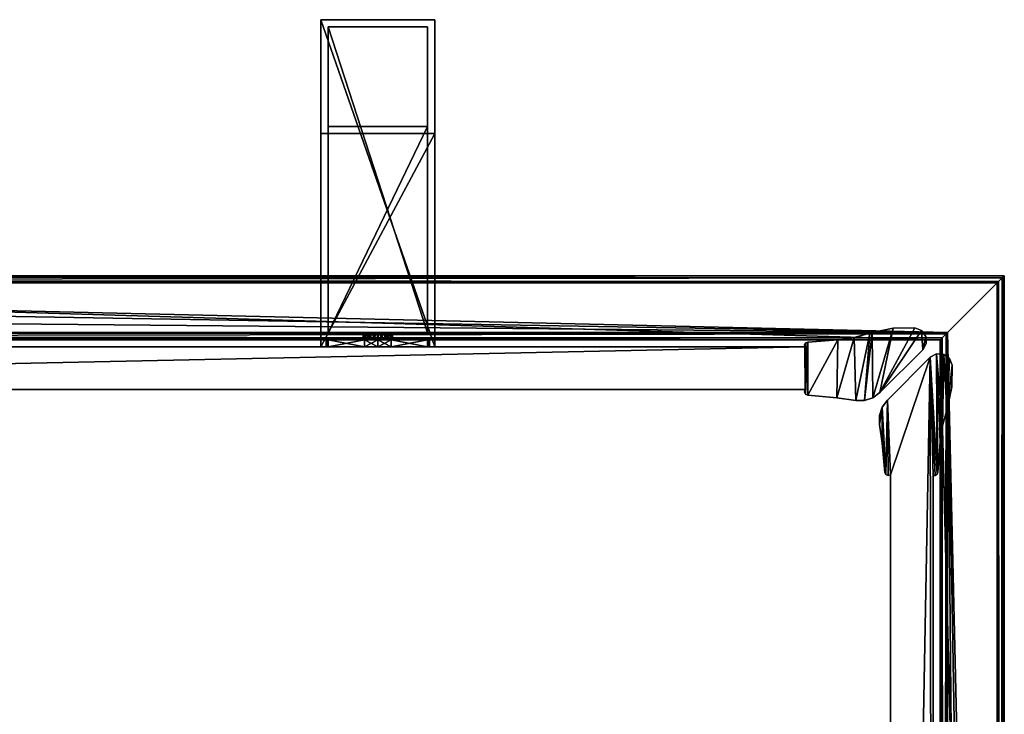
# Model space of a CAD drawing. Header units: metres. Extents: x 0 to 623, y -574 to 49.
# Tile 22 of 22: x 449 to 587, y -49 to 49. Entities that reach past the tile are written whole.
import ezdxf

# ---------------------------------------------------------------- set-up
doc = ezdxf.new("R2010")
doc.units = ezdxf.units.M

msp = doc.modelspace()

# ---------------------------------------------------------------- linework, layer by layer
at = {"layer": 'Y2A59'}
for points in [[(578.312683, 4.012834), (277.364197, 13.012834), (587.312683, 13.012834)], [(285.612854, 4.012834), (277.364197, 13.012834), (578.312683, 4.012834)], [(587.312683, 13.012834, 5.8), (277.364197, 13.012834, 5.8), (587.26355, 12.9637, 6.109252)], [(277.364197, 13.012834, 5.8), (277.447021, 12.979656, 6.055089), (587.26355, 12.9637, 6.109252)], [(277.364197, 13.012834, 5.8), (587.312683, 13.012834, 5.8), (277.364197, 13.012834)], [(587.312683, 13.012834, 5.8), (587.312683, 13.012834), (277.364197, 13.012834)], [(587.26355, 12.9637, 6.109252), (277.447021, 12.979656, 6.055089), (587.024475, 12.724623, 6.502149)], [(277.447021, 12.979656, 6.055089), (277.729858, 12.861708, 6.328299), (587.024475, 12.724623, 6.502149)], [(587.024475, 12.724623, 6.502149), (277.729858, 12.861708, 6.328299), (278.688538, 12.405732, 6.719441)], [(278.688538, 12.405732, 6.719441), (586.484253, 12.184372, 6.785111), (587.024475, 12.724623, 6.502149)], [(586.480103, -309.00177), (578.312683, 4.012834), (587.312683, 13.012834)], [(587.312683, -296.935669), (586.480103, -309.00177), (587.312683, 13.012834)], [(586.484253, 12.184372, 6.785111), (586.705566, -295.611298, 6.719441), (587.024475, 12.724623, 6.502149)], [(587.16156, -296.570007, 6.328299), (587.024475, 12.724623, 6.502149), (586.705566, -295.611298, 6.719441)], [(587.26355, 12.9637, 6.109252), (587.024475, 12.724623, 6.502149), (587.16156, -296.570007, 6.328299)], [(587.27948, -296.852844, 6.055089), (587.26355, 12.9637, 6.109252), (587.16156, -296.570007, 6.328299)], [(587.312683, 13.012834, 5.8), (587.26355, 12.9637, 6.109252), (587.27948, -296.852844, 6.055089)], [(587.312683, -296.935669, 5.8), (587.312683, 13.012834, 5.8), (587.27948, -296.852844, 6.055089)], [(587.312683, -296.935669, 5.8), (587.312683, -296.935669), (587.312683, 13.012834, 5.8)], [(587.312683, -296.935669), (587.312683, 13.012834), (587.312683, 13.012834, 5.8)], [(279.390656, 12.012419, 6.8), (586.312256, 12.012419, 6.8), (278.688538, 12.405732, 6.719441)], [(586.312256, 12.012419, 6.8), (586.484253, 12.184372, 6.785111), (278.688538, 12.405732, 6.719441)], [(279.390656, 12.012419, 6.8), (579.312683, 5.012834, 6.8), (586.312256, 12.012419, 6.8)], [(281.856506, 10.136906, 6.8), (579.312683, 5.012834, 6.8), (279.390656, 12.012419, 6.8)], [(586.312256, 12.012419, 6.8), (579.312683, 5.012834, 6.8), (586.312256, -294.90918, 6.8)], [(586.312256, 12.012419, 6.8), (586.312256, -294.90918, 6.8), (586.484253, 12.184372, 6.785111)], [(586.312256, -294.90918, 6.8), (586.705566, -295.611298, 6.719441), (586.484253, 12.184372, 6.785111)], [(283.849518, 7.764994, 6.8), (579.312683, 5.012834, 6.8), (281.856506, 10.136906, 6.8)], [(579.312683, 5.012834, 6.8), (283.849518, 7.764994, 6.8), (285.272064, 5.012834, 6.8)], [(579.312683, 5.012834, 6.8), (285.272064, 5.012834, 6.8), (579.140747, 4.840896, 6.785042)], [(285.272064, 5.012834, 6.8), (285.481934, 4.426936, 6.610183), (579.140747, 4.840896, 6.785042)], [(285.481934, 4.426936, 6.610183), (578.600647, 4.300764, 6.501865), (579.140747, 4.840896, 6.785042)], [(285.579529, 4.122546, 6.255084), (578.361694, 4.061841, 6.108867), (285.481934, 4.426936, 6.610183)], [(578.361694, 4.061841, 6.108867), (578.600647, 4.300764, 6.501865), (285.481934, 4.426936, 6.610183)], [(578.361694, 4.061841, 6.108867), (578.422424, -288.720306, 6.255084), (578.600647, 4.300764, 6.501865)], [(578.422424, -288.720306, 6.255084), (578.726807, -288.817932, 6.610183), (578.600647, 4.300764, 6.501865)], [(578.600647, 4.300764, 6.501865), (578.726807, -288.817932, 6.610183), (579.140747, 4.840896, 6.785042)], [(579.140747, 4.840896, 6.785042), (578.726807, -288.817932, 6.610183), (579.312683, -289.027802, 6.8)], [(579.312683, 5.012834, 6.8), (579.140747, 4.840896, 6.785042), (579.312683, -289.027802, 6.8)], [(582.064819, -290.450348, 6.8), (579.312683, 5.012834, 6.8), (579.312683, -289.027802, 6.8)], [(584.436768, -292.443329, 6.8), (579.312683, 5.012834, 6.8), (582.064819, -290.450348, 6.8)], [(586.312256, -294.90918, 6.8), (579.312683, 5.012834, 6.8), (584.436768, -292.443329, 6.8)], [(285.612854, 4.012834, 5.799586), (578.312683, 4.012834, 5.799586), (285.579529, 4.122546, 6.255084)], [(578.312683, 4.012834, 5.799586), (578.361694, 4.061841, 6.108867), (285.579529, 4.122546, 6.255084)], [(285.612854, 4.012834), (578.312683, 4.012834), (285.612854, 4.012834, 5.799586)], [(578.312683, 4.012834), (578.312683, 4.012834, 5.799586), (285.612854, 4.012834, 5.799586)], [(578.312683, 4.012834, 5.799586), (578.312683, -288.687012, 5.799586), (578.361694, 4.061841, 6.108867)], [(578.312683, -288.687012, 5.799586), (578.422424, -288.720306, 6.255084), (578.361694, 4.061841, 6.108867)], [(586.480103, -309.00177), (586.416992, -309.453064), (578.312683, 4.012834)], [(586.416992, -309.453064), (578.312683, -288.687012), (578.312683, 4.012834)], [(578.312683, -288.687012), (578.312683, -288.687012, 5.799586), (578.312683, 4.012834)], [(578.312683, -288.687012, 5.799586), (578.312683, 4.012834, 5.799586), (578.312683, 4.012834)]]:
    msp.add_3dface(points, dxfattribs=at)
at = {"layer": 'Y2A5901'}
for points in [[(491.254089, 49, 1197), (491.254089, 3, 1181), (491.254089, 3, 1197)], [(491.254089, 3, 1181), (491.254089, 49, 1197), (491.254089, 33, 1181)], [(491.254089, 49, 1197), (491.254089, 49, 797), (491.254089, 33, 1181)], [(491.254089, 33, 1181), (491.254089, 49, 797), (491.254089, 33, 813)], [(491.254089, 49, 797), (491.254089, 3, 797), (491.254089, 33, 813)], [(507.254089, 49, 797), (507.254089, 3, 797), (491.254089, 49, 797)], [(507.254089, 3, 797), (491.254089, 3, 797), (491.254089, 49, 797)], [(491.254089, 49, 797), (491.254089, 49, 1197), (507.254089, 49, 797)], [(491.254089, 49, 1197), (507.254089, 49, 1197), (507.254089, 49, 797)], [(507.254089, 49, 1197), (491.254089, 49, 1197), (507.254089, 3, 1197)], [(491.254089, 49, 1197), (491.254089, 3, 1197), (507.254089, 3, 1197)], [(507.254089, 3, 1197), (507.254089, 3, 1181), (507.254089, 49, 1197)], [(507.254089, 3, 1181), (507.254089, 33, 1181), (507.254089, 49, 1197)], [(507.254089, 49, 1197), (507.254089, 33, 1181), (507.254089, 49, 797)], [(507.254089, 33, 1181), (507.254089, 33, 813), (507.254089, 49, 797)], [(507.254089, 49, 797), (507.254089, 33, 813), (507.254089, 3, 797)], [(492.254089, 5, 1196), (492.254089, 5, 1182), (492.254089, 48, 1196)], [(492.254089, 5, 1182), (492.254089, 34, 1182), (492.254089, 48, 1196)], [(492.254089, 48, 1196), (492.254089, 34, 1182), (492.254089, 48, 798)], [(492.254089, 34, 1182), (492.254089, 34, 812), (492.254089, 48, 798)], [(492.254089, 48, 798), (492.254089, 34, 812), (492.254089, 5, 798)], [(506.254089, 48, 798), (492.254089, 48, 798), (506.254089, 5, 798)], [(492.254089, 48, 798), (492.254089, 5, 798), (506.254089, 5, 798)], [(492.254089, 48, 798), (506.254089, 48, 798), (492.254089, 48, 1196)], [(506.254089, 48, 798), (506.254089, 48, 1196), (492.254089, 48, 1196)], [(506.254089, 48, 1196), (506.254089, 5, 1196), (492.254089, 48, 1196)], [(506.254089, 5, 1196), (492.254089, 5, 1196), (492.254089, 48, 1196)], [(506.254089, 48, 1196), (506.254089, 5, 1182), (506.254089, 5, 1196)], [(506.254089, 5, 1182), (506.254089, 48, 1196), (506.254089, 34, 1182)], [(506.254089, 48, 1196), (506.254089, 48, 798), (506.254089, 34, 1182)], [(506.254089, 34, 1182), (506.254089, 48, 798), (506.254089, 34, 812)], [(506.254089, 48, 798), (506.254089, 5, 798), (506.254089, 34, 812)], [(492.254089, 34, 1182), (506.254089, 34, 1182), (492.254089, 34, 812)], [(506.254089, 34, 1182), (506.254089, 34, 812), (492.254089, 34, 812)], [(492.254089, 34, 812), (492.254089, 5, 812), (492.254089, 5, 798)], [(506.254089, 5, 812), (492.254089, 5, 812), (506.254089, 34, 812)], [(492.254089, 5, 812), (492.254089, 34, 812), (506.254089, 34, 812)], [(506.254089, 5, 1182), (506.254089, 34, 1182), (492.254089, 5, 1182)], [(506.254089, 34, 1182), (492.254089, 34, 1182), (492.254089, 5, 1182)], [(506.254089, 34, 812), (506.254089, 5, 798), (506.254089, 5, 812)], [(491.254089, 33, 813), (491.254089, 3, 797), (491.254089, 3, 813)], [(491.254089, 33, 1181), (491.254089, 33, 813), (507.254089, 33, 1181)], [(491.254089, 33, 813), (507.254089, 33, 813), (507.254089, 33, 1181)], [(507.254089, 3, 813), (507.254089, 33, 813), (491.254089, 3, 813)], [(507.254089, 33, 813), (491.254089, 33, 813), (491.254089, 3, 813)], [(507.254089, 3, 1181), (491.254089, 3, 1181), (507.254089, 33, 1181)], [(491.254089, 3, 1181), (491.254089, 33, 1181), (507.254089, 33, 1181)], [(507.254089, 33, 813), (507.254089, 3, 813), (507.254089, 3, 797)], [(506.254089, 5, 798), (492.254089, 5, 798), (499.302856, 5, 802.933594)], [(499.302856, 5, 802.933594), (492.254089, 5, 798), (498.263092, 5, 803.186035)], [(498.263092, 5, 803.186035), (492.254089, 5, 798), (497.488892, 5, 803.924561)], [(497.488892, 5, 803.924561), (492.254089, 5, 798), (497.187653, 5, 804.951233)], [(497.187653, 5, 804.951233), (492.254089, 5, 798), (497.440125, 5, 805.990967)], [(497.440125, 5, 805.990967), (492.254089, 5, 812), (498.178619, 5, 806.765198)], [(492.254089, 5, 812), (497.440125, 5, 805.990967), (492.254089, 5, 798)], [(498.178619, 5, 806.765198), (492.254089, 5, 812), (499.205292, 5, 807.066406)], [(492.254089, 5, 812), (506.254089, 5, 812), (499.205292, 5, 807.066406)], [(492.254089, 5, 1196), (506.254089, 5, 1196), (499.302856, 5, 1191.066406)], [(506.254089, 5, 1182), (492.254089, 5, 1182), (500.245056, 5, 1187.186035)], [(500.245056, 5, 1187.186035), (492.254089, 5, 1182), (499.205292, 5, 1186.933594)], [(499.205292, 5, 1186.933594), (492.254089, 5, 1182), (498.178619, 5, 1187.234863)], [(498.178619, 5, 1187.234863), (492.254089, 5, 1182), (497.440125, 5, 1188.009033)], [(497.440125, 5, 1188.009033), (492.254089, 5, 1182), (497.187653, 5, 1189.048828)], [(497.187653, 5, 1189.048828), (492.254089, 5, 1182), (497.488892, 5, 1190.075439)], [(492.254089, 5, 1182), (492.254089, 5, 1196), (497.488892, 5, 1190.075439)], [(497.488892, 5, 1190.075439), (492.254089, 5, 1196), (498.263092, 5, 1190.813965)], [(492.254089, 5, 1196), (499.302856, 5, 1191.066406), (498.263092, 5, 1190.813965)], [(497.488892, 5, 803.924561), (497.187653, 5, 804.951233), (497.488892, 4, 803.924561)], [(497.488892, 4, 803.924561), (497.187653, 5, 804.951233), (497.187653, 4, 804.951233)], [(497.187653, 5, 804.951233), (497.440125, 5, 805.990967), (497.187653, 4, 804.951233)], [(497.187653, 4, 804.951233), (497.440125, 5, 805.990967), (497.440125, 4, 805.990967)], [(497.488892, 4, 1190.075439), (497.187653, 4, 1189.048828), (497.488892, 5, 1190.075439)], [(497.488892, 5, 1190.075439), (497.187653, 4, 1189.048828), (497.187653, 5, 1189.048828)], [(497.187653, 4, 1189.048828), (497.440125, 4, 1188.009033), (497.187653, 5, 1189.048828)], [(497.187653, 5, 1189.048828), (497.440125, 4, 1188.009033), (497.440125, 5, 1188.009033)], [(498.178619, 4, 806.765198), (497.440125, 4, 805.990967), (498.178619, 5, 806.765198)], [(498.178619, 5, 806.765198), (497.440125, 4, 805.990967), (497.440125, 5, 805.990967)], [(498.178619, 5, 1187.234863), (497.440125, 5, 1188.009033), (498.178619, 4, 1187.234863)], [(498.178619, 4, 1187.234863), (497.440125, 5, 1188.009033), (497.440125, 4, 1188.009033)], [(498.263092, 4, 803.186035), (497.488892, 5, 803.924561), (497.488892, 4, 803.924561)], [(497.488892, 5, 803.924561), (498.263092, 4, 803.186035), (498.263092, 5, 803.186035)], [(498.263092, 5, 1190.813965), (497.488892, 4, 1190.075439), (497.488892, 5, 1190.075439)], [(497.488892, 4, 1190.075439), (498.263092, 5, 1190.813965), (498.263092, 4, 1190.813965)], [(499.205292, 4, 807.066406), (498.178619, 4, 806.765198), (499.205292, 5, 807.066406)], [(499.205292, 5, 807.066406), (498.178619, 4, 806.765198), (498.178619, 5, 806.765198)], [(499.205292, 5, 1186.933594), (498.178619, 5, 1187.234863), (499.205292, 4, 1186.933594)], [(499.205292, 4, 1186.933594), (498.178619, 5, 1187.234863), (498.178619, 4, 1187.234863)], [(498.263092, 4, 803.186035), (499.302856, 4, 802.933594), (498.263092, 5, 803.186035)], [(498.263092, 5, 803.186035), (499.302856, 4, 802.933594), (499.302856, 5, 802.933594)], [(498.263092, 5, 1190.813965), (499.302856, 5, 1191.066406), (498.263092, 4, 1190.813965)], [(498.263092, 4, 1190.813965), (499.302856, 5, 1191.066406), (499.302856, 4, 1191.066406)], [(500.245056, 4, 806.813965), (499.205292, 4, 807.066406), (500.245056, 5, 806.813965)], [(500.245056, 5, 806.813965), (499.205292, 4, 807.066406), (499.205292, 5, 807.066406)], [(499.205292, 5, 807.066406), (506.254089, 5, 812), (500.245056, 5, 806.813965)], [(500.245056, 5, 1187.186035), (499.205292, 5, 1186.933594), (500.245056, 4, 1187.186035)], [(500.245056, 4, 1187.186035), (499.205292, 5, 1186.933594), (499.205292, 4, 1186.933594)], [(499.302856, 4, 802.933594), (500.329529, 4, 803.234802), (499.302856, 5, 802.933594)], [(499.302856, 5, 802.933594), (500.329529, 4, 803.234802), (500.329529, 5, 803.234802)], [(500.329529, 5, 803.234802), (506.254089, 5, 798), (499.302856, 5, 802.933594)], [(499.302856, 5, 1191.066406), (500.329529, 5, 1190.765137), (499.302856, 4, 1191.066406)], [(499.302856, 4, 1191.066406), (500.329529, 5, 1190.765137), (500.329529, 4, 1190.765137)], [(499.302856, 5, 1191.066406), (506.254089, 5, 1196), (500.329529, 5, 1190.765137)], [(500.245056, 4, 806.813965), (501.019257, 5, 806.075439), (501.019257, 4, 806.075439)], [(501.019257, 5, 806.075439), (500.245056, 4, 806.813965), (500.245056, 5, 806.813965)], [(506.254089, 5, 812), (501.019257, 5, 806.075439), (500.245056, 5, 806.813965)], [(500.245056, 5, 1187.186035), (501.019257, 4, 1187.924561), (501.019257, 5, 1187.924561)], [(501.019257, 4, 1187.924561), (500.245056, 5, 1187.186035), (500.245056, 4, 1187.186035)], [(501.019257, 5, 1187.924561), (506.254089, 5, 1182), (500.245056, 5, 1187.186035)], [(500.329529, 4, 803.234802), (501.068024, 4, 804.009033), (500.329529, 5, 803.234802)], [(500.329529, 5, 803.234802), (501.068024, 4, 804.009033), (501.068024, 5, 804.009033)], [(501.068024, 5, 804.009033), (506.254089, 5, 798), (500.329529, 5, 803.234802)], [(500.329529, 5, 1190.765137), (501.068024, 5, 1189.990967), (500.329529, 4, 1190.765137)], [(500.329529, 4, 1190.765137), (501.068024, 5, 1189.990967), (501.068024, 4, 1189.990967)], [(500.329529, 5, 1190.765137), (506.254089, 5, 1196), (501.068024, 5, 1189.990967)], [(501.019257, 5, 806.075439), (501.320496, 5, 805.048767), (501.019257, 4, 806.075439)], [(501.019257, 4, 806.075439), (501.320496, 5, 805.048767), (501.320496, 4, 805.048767)], [(506.254089, 5, 812), (506.254089, 5, 798), (501.019257, 5, 806.075439)], [(501.019257, 5, 806.075439), (506.254089, 5, 798), (501.320496, 5, 805.048767)], [(501.019257, 4, 1187.924561), (501.320496, 4, 1188.951172), (501.019257, 5, 1187.924561)], [(501.019257, 5, 1187.924561), (501.320496, 4, 1188.951172), (501.320496, 5, 1188.951172)], [(501.320496, 5, 1188.951172), (506.254089, 5, 1182), (501.019257, 5, 1187.924561)], [(501.320496, 5, 805.048767), (501.068024, 5, 804.009033), (501.320496, 4, 805.048767)], [(501.320496, 4, 805.048767), (501.068024, 5, 804.009033), (501.068024, 4, 804.009033)], [(501.320496, 5, 805.048767), (506.254089, 5, 798), (501.068024, 5, 804.009033)], [(501.320496, 4, 1188.951172), (501.068024, 4, 1189.990967), (501.320496, 5, 1188.951172)], [(501.320496, 5, 1188.951172), (501.068024, 4, 1189.990967), (501.068024, 5, 1189.990967)], [(506.254089, 5, 1196), (506.254089, 5, 1182), (501.068024, 5, 1189.990967)], [(501.068024, 5, 1189.990967), (506.254089, 5, 1182), (501.320496, 5, 1188.951172)], [(499.254089, 3, 812.25), (491.254089, 3, 813), (497.366608, 3, 812)], [(507.254089, 3, 813), (491.254089, 3, 813), (506.254089, 3, 812)], [(506.254089, 3, 812), (491.254089, 3, 813), (499.254089, 3, 812.25)], [(506.254089, 3, 798), (491.254089, 3, 797), (507.254089, 3, 797)], [(499.254089, 3, 797.75), (491.254089, 3, 797), (506.254089, 3, 798)], [(497.366608, 3, 798), (491.254089, 3, 797), (499.254089, 3, 797.75)], [(492.254089, 3, 798), (491.254089, 3, 797), (497.366608, 3, 798)], [(492.254089, 3, 803.112549), (491.254089, 3, 797), (492.254089, 3, 798)], [(492.254089, 3, 806.887451), (491.254089, 3, 813), (492.004089, 3, 805)], [(491.254089, 3, 813), (491.254089, 3, 797), (492.004089, 3, 805)], [(492.004089, 3, 805), (491.254089, 3, 797), (492.254089, 3, 803.112549)], [(492.254089, 3, 812), (491.254089, 3, 813), (492.254089, 3, 806.887451)], [(497.366608, 3, 812), (491.254089, 3, 813), (492.254089, 3, 812)], [(499.254089, 3, 1196.25), (491.254089, 3, 1197), (497.366608, 3, 1196)], [(507.254089, 3, 1197), (491.254089, 3, 1197), (506.254089, 3, 1196)], [(506.254089, 3, 1196), (491.254089, 3, 1197), (499.254089, 3, 1196.25)], [(506.254089, 3, 1182), (491.254089, 3, 1181), (507.254089, 3, 1181)], [(499.254089, 3, 1181.75), (491.254089, 3, 1181), (506.254089, 3, 1182)], [(497.366608, 3, 1182), (491.254089, 3, 1181), (499.254089, 3, 1181.75)], [(492.254089, 3, 1182), (491.254089, 3, 1181), (497.366608, 3, 1182)], [(492.254089, 3, 1187.112549), (491.254089, 3, 1181), (492.254089, 3, 1182)], [(492.254089, 3, 1190.887451), (491.254089, 3, 1197), (492.004089, 3, 1189)], [(491.254089, 3, 1197), (491.254089, 3, 1181), (492.004089, 3, 1189)], [(492.004089, 3, 1189), (491.254089, 3, 1181), (492.254089, 3, 1187.112549)], [(492.254089, 3, 1196), (491.254089, 3, 1197), (492.254089, 3, 1190.887451)], [(497.366608, 3, 1196), (491.254089, 3, 1197), (492.254089, 3, 1196)], [(492.254089, 4, 806.887451), (492.004089, 4, 805), (497.440125, 4, 805.990967)], [(497.440125, 4, 805.990967), (492.004089, 4, 805), (497.187653, 4, 804.951233)], [(492.254089, 4, 803.112549), (497.187653, 4, 804.951233), (492.004089, 4, 805)], [(492.254089, 3, 806.887451), (492.004089, 3, 805), (492.254089, 4, 806.887451)], [(492.004089, 3, 805), (492.004089, 4, 805), (492.254089, 4, 806.887451)], [(492.004089, 3, 805), (492.254089, 3, 803.112549), (492.004089, 4, 805)], [(492.254089, 3, 803.112549), (492.254089, 4, 803.112549), (492.004089, 4, 805)], [(492.254089, 4, 1187.112549), (492.004089, 4, 1189), (492.254089, 3, 1187.112549)], [(492.004089, 4, 1189), (492.004089, 3, 1189), (492.254089, 3, 1187.112549)], [(492.004089, 4, 1189), (492.254089, 4, 1190.887451), (492.004089, 3, 1189)], [(492.254089, 4, 1190.887451), (492.254089, 3, 1190.887451), (492.004089, 3, 1189)], [(497.440125, 4, 1188.009033), (492.004089, 4, 1189), (492.254089, 4, 1187.112549)], [(497.187653, 4, 1189.048828), (492.004089, 4, 1189), (497.440125, 4, 1188.009033)], [(497.488892, 4, 1190.075439), (492.004089, 4, 1189), (497.187653, 4, 1189.048828)], [(492.004089, 4, 1189), (498.263092, 4, 1190.813965), (492.254089, 4, 1190.887451)], [(498.263092, 4, 1190.813965), (492.004089, 4, 1189), (497.488892, 4, 1190.075439)], [(492.254089, 4, 803.112549), (492.254089, 4, 798), (498.263092, 4, 803.186035)], [(492.254089, 4, 798), (497.366608, 4, 798), (498.263092, 4, 803.186035)], [(497.366608, 4, 812), (492.254089, 4, 812), (499.205292, 4, 807.066406)], [(492.254089, 4, 812), (492.254089, 4, 806.887451), (499.205292, 4, 807.066406)], [(499.205292, 4, 807.066406), (492.254089, 4, 806.887451), (498.178619, 4, 806.765198)], [(498.178619, 4, 806.765198), (492.254089, 4, 806.887451), (497.440125, 4, 805.990967)], [(497.488892, 4, 803.924561), (492.254089, 4, 803.112549), (498.263092, 4, 803.186035)], [(497.187653, 4, 804.951233), (492.254089, 4, 803.112549), (497.488892, 4, 803.924561)], [(497.366608, 4, 798), (492.254089, 4, 798), (497.366608, 3, 798)], [(492.254089, 4, 798), (492.254089, 3, 798), (497.366608, 3, 798)], [(492.254089, 4, 803.112549), (492.254089, 3, 803.112549), (492.254089, 4, 798)], [(492.254089, 3, 803.112549), (492.254089, 3, 798), (492.254089, 4, 798)], [(492.254089, 4, 812), (497.366608, 4, 812), (492.254089, 3, 812)], [(497.366608, 4, 812), (497.366608, 3, 812), (492.254089, 3, 812)], [(492.254089, 4, 812), (492.254089, 3, 812), (492.254089, 4, 806.887451)], [(492.254089, 3, 812), (492.254089, 3, 806.887451), (492.254089, 4, 806.887451)], [(497.366608, 4, 1196), (497.366608, 3, 1196), (492.254089, 4, 1196)], [(497.366608, 3, 1196), (492.254089, 3, 1196), (492.254089, 4, 1196)], [(492.254089, 4, 1196), (492.254089, 3, 1196), (492.254089, 4, 1190.887451)], [(492.254089, 3, 1196), (492.254089, 3, 1190.887451), (492.254089, 4, 1190.887451)], [(492.254089, 4, 1182), (492.254089, 3, 1182), (497.366608, 4, 1182)], [(492.254089, 3, 1182), (497.366608, 3, 1182), (497.366608, 4, 1182)], [(492.254089, 4, 1187.112549), (492.254089, 3, 1187.112549), (492.254089, 4, 1182)], [(492.254089, 3, 1187.112549), (492.254089, 3, 1182), (492.254089, 4, 1182)], [(497.440125, 4, 1188.009033), (492.254089, 4, 1187.112549), (498.178619, 4, 1187.234863)], [(492.254089, 4, 1196), (492.254089, 4, 1190.887451), (497.366608, 4, 1196)], [(492.254089, 4, 1190.887451), (498.263092, 4, 1190.813965), (497.366608, 4, 1196)], [(498.178619, 4, 1187.234863), (492.254089, 4, 1187.112549), (499.205292, 4, 1186.933594)], [(492.254089, 4, 1187.112549), (492.254089, 4, 1182), (499.205292, 4, 1186.933594)], [(499.205292, 4, 1186.933594), (492.254089, 4, 1182), (497.366608, 4, 1182)], [(498.263092, 4, 803.186035), (497.366608, 4, 798), (499.302856, 4, 802.933594)], [(497.366608, 4, 798), (499.254089, 4, 797.75), (499.302856, 4, 802.933594)], [(499.205292, 4, 807.066406), (499.254089, 4, 812.25), (497.366608, 4, 812)], [(499.254089, 3, 812.25), (497.366608, 3, 812), (499.254089, 4, 812.25)], [(497.366608, 3, 812), (497.366608, 4, 812), (499.254089, 4, 812.25)], [(497.366608, 3, 798), (499.254089, 3, 797.75), (497.366608, 4, 798)], [(499.254089, 3, 797.75), (499.254089, 4, 797.75), (497.366608, 4, 798)], [(499.254089, 4, 1181.75), (497.366608, 4, 1182), (499.254089, 3, 1181.75)], [(497.366608, 4, 1182), (497.366608, 3, 1182), (499.254089, 3, 1181.75)], [(497.366608, 4, 1196), (499.254089, 4, 1196.25), (497.366608, 3, 1196)], [(499.254089, 4, 1196.25), (499.254089, 3, 1196.25), (497.366608, 3, 1196)], [(497.366608, 4, 1196), (498.263092, 4, 1190.813965), (499.254089, 4, 1196.25)], [(499.254089, 4, 1181.75), (499.205292, 4, 1186.933594), (497.366608, 4, 1182)], [(498.263092, 4, 1190.813965), (499.302856, 4, 1191.066406), (499.254089, 4, 1196.25)], [(500.245056, 4, 806.813965), (501.141541, 4, 812), (499.205292, 4, 807.066406)], [(501.141541, 4, 812), (499.254089, 4, 812.25), (499.205292, 4, 807.066406)], [(500.245056, 4, 1187.186035), (499.205292, 4, 1186.933594), (499.254089, 4, 1181.75)], [(499.302856, 4, 802.933594), (499.254089, 4, 797.75), (501.141541, 4, 798)], [(501.141541, 3, 812), (499.254089, 3, 812.25), (501.141541, 4, 812)], [(499.254089, 3, 812.25), (499.254089, 4, 812.25), (501.141541, 4, 812)], [(499.254089, 3, 797.75), (501.141541, 3, 798), (499.254089, 4, 797.75)], [(501.141541, 3, 798), (501.141541, 4, 798), (499.254089, 4, 797.75)], [(501.141541, 4, 1182), (499.254089, 4, 1181.75), (501.141541, 3, 1182)], [(499.254089, 4, 1181.75), (499.254089, 3, 1181.75), (501.141541, 3, 1182)], [(499.254089, 4, 1196.25), (501.141541, 4, 1196), (499.254089, 3, 1196.25)], [(501.141541, 4, 1196), (501.141541, 3, 1196), (499.254089, 3, 1196.25)], [(499.254089, 4, 1196.25), (499.302856, 4, 1191.066406), (501.141541, 4, 1196)], [(501.141541, 4, 1182), (500.245056, 4, 1187.186035), (499.254089, 4, 1181.75)], [(506.254089, 3, 812), (499.254089, 3, 812.25), (501.141541, 3, 812)], [(501.141541, 3, 798), (499.254089, 3, 797.75), (506.254089, 3, 798)], [(506.254089, 3, 1196), (499.254089, 3, 1196.25), (501.141541, 3, 1196)], [(501.141541, 3, 1182), (499.254089, 3, 1181.75), (506.254089, 3, 1182)], [(500.329529, 4, 803.234802), (499.302856, 4, 802.933594), (506.254089, 4, 798)], [(506.254089, 4, 798), (499.302856, 4, 802.933594), (501.141541, 4, 798)], [(501.141541, 4, 1196), (499.302856, 4, 1191.066406), (506.254089, 4, 1190.887451)], [(506.254089, 4, 1190.887451), (499.302856, 4, 1191.066406), (500.329529, 4, 1190.765137)], [(506.254089, 4, 806.887451), (506.254089, 4, 812), (500.245056, 4, 806.813965)], [(506.254089, 4, 812), (501.141541, 4, 812), (500.245056, 4, 806.813965)], [(506.254089, 4, 806.887451), (500.245056, 4, 806.813965), (506.504089, 4, 805)], [(500.245056, 4, 806.813965), (501.019257, 4, 806.075439), (506.504089, 4, 805)], [(506.254089, 4, 1187.112549), (500.245056, 4, 1187.186035), (501.141541, 4, 1182)], [(506.254089, 4, 1187.112549), (501.019257, 4, 1187.924561), (500.245056, 4, 1187.186035)], [(506.254089, 4, 803.112549), (501.068024, 4, 804.009033), (500.329529, 4, 803.234802)], [(506.254089, 4, 803.112549), (500.329529, 4, 803.234802), (506.254089, 4, 798)], [(506.254089, 4, 1190.887451), (500.329529, 4, 1190.765137), (506.504089, 4, 1189)], [(500.329529, 4, 1190.765137), (501.068024, 4, 1189.990967), (506.504089, 4, 1189)], [(506.504089, 4, 805), (501.019257, 4, 806.075439), (501.320496, 4, 805.048767)], [(501.320496, 4, 1188.951172), (501.019257, 4, 1187.924561), (506.254089, 4, 1187.112549)], [(501.320496, 4, 805.048767), (501.068024, 4, 804.009033), (506.254089, 4, 803.112549)], [(506.504089, 4, 1189), (501.068024, 4, 1189.990967), (501.320496, 4, 1188.951172)], [(501.141541, 4, 812), (506.254089, 4, 812), (501.141541, 3, 812)], [(506.254089, 4, 812), (506.254089, 3, 812), (501.141541, 3, 812)], [(506.254089, 4, 798), (501.141541, 4, 798), (506.254089, 3, 798)], [(501.141541, 4, 798), (501.141541, 3, 798), (506.254089, 3, 798)], [(501.141541, 4, 1182), (501.141541, 3, 1182), (506.254089, 4, 1182)], [(501.141541, 3, 1182), (506.254089, 3, 1182), (506.254089, 4, 1182)], [(506.254089, 4, 1196), (506.254089, 3, 1196), (501.141541, 4, 1196)], [(506.254089, 3, 1196), (501.141541, 3, 1196), (501.141541, 4, 1196)], [(506.254089, 4, 1182), (506.254089, 4, 1187.112549), (501.141541, 4, 1182)], [(506.254089, 4, 1196), (501.141541, 4, 1196), (506.254089, 4, 1190.887451)], [(506.504089, 4, 805), (501.320496, 4, 805.048767), (506.254089, 4, 803.112549)], [(506.504089, 4, 1189), (501.320496, 4, 1188.951172), (506.254089, 4, 1187.112549)], [(506.254089, 4, 798), (506.254089, 3, 798), (506.254089, 4, 803.112549)], [(506.254089, 3, 798), (506.254089, 3, 803.112549), (506.254089, 4, 803.112549)], [(506.254089, 3, 803.112549), (506.504089, 3, 805), (506.254089, 4, 803.112549)], [(506.504089, 3, 805), (506.504089, 4, 805), (506.254089, 4, 803.112549)], [(506.504089, 3, 805), (506.254089, 3, 806.887451), (506.504089, 4, 805)], [(506.254089, 3, 806.887451), (506.254089, 4, 806.887451), (506.504089, 4, 805)], [(506.254089, 4, 806.887451), (506.254089, 3, 806.887451), (506.254089, 4, 812)], [(506.254089, 3, 806.887451), (506.254089, 3, 812), (506.254089, 4, 812)], [(506.254089, 4, 1190.887451), (506.254089, 3, 1190.887451), (506.254089, 4, 1196)], [(506.254089, 3, 1190.887451), (506.254089, 3, 1196), (506.254089, 4, 1196)], [(506.254089, 4, 1190.887451), (506.504089, 4, 1189), (506.254089, 3, 1190.887451)], [(506.504089, 4, 1189), (506.504089, 3, 1189), (506.254089, 3, 1190.887451)], [(506.504089, 4, 1189), (506.254089, 4, 1187.112549), (506.504089, 3, 1189)], [(506.254089, 4, 1187.112549), (506.254089, 3, 1187.112549), (506.504089, 3, 1189)], [(506.254089, 4, 1182), (506.254089, 3, 1182), (506.254089, 4, 1187.112549)], [(506.254089, 3, 1182), (506.254089, 3, 1187.112549), (506.254089, 4, 1187.112549)], [(506.254089, 3, 803.112549), (506.254089, 3, 798), (506.504089, 3, 805)], [(506.254089, 3, 798), (507.254089, 3, 797), (506.504089, 3, 805)], [(506.254089, 3, 806.887451), (507.254089, 3, 813), (506.254089, 3, 812)], [(506.504089, 3, 805), (507.254089, 3, 813), (506.254089, 3, 806.887451)], [(506.254089, 3, 1187.112549), (506.254089, 3, 1182), (506.504089, 3, 1189)], [(506.254089, 3, 1182), (507.254089, 3, 1181), (506.504089, 3, 1189)], [(506.254089, 3, 1190.887451), (507.254089, 3, 1197), (506.254089, 3, 1196)], [(506.504089, 3, 1189), (507.254089, 3, 1197), (506.254089, 3, 1190.887451)], [(507.254089, 3, 813), (506.504089, 3, 805), (507.254089, 3, 797)], [(507.254089, 3, 1197), (506.504089, 3, 1189), (507.254089, 3, 1181)]]:
    msp.add_3dface(points, dxfattribs=at)
at = {"layer": 'Y2A59012'}
for points in [[(568.756226, 5.03027, 13.5), (571.707153, 5.629982, 13.5), (568.836304, -4.136368, 13.5)], [(568.756226, 5.03027, 13.5), (568.756226, 5.03027, 1980.5), (571.707153, 5.629982, 13.5)], [(568.756226, 5.03027, 1980.5), (571.707153, 5.629982, 1980.5), (571.707153, 5.629982, 13.5)], [(571.707153, 5.629982, 1980.5), (568.756226, 5.03027, 1980.5), (568.836304, -4.136368, 1980.5)], [(568.836304, -4.136368, 13.5), (571.707153, 5.629982, 13.5), (569.83667, -3.406941, 13.5)], [(569.83667, -3.406941, 1980.5), (571.707153, 5.629982, 1980.5), (568.836304, -4.136368, 1980.5)], [(571.707153, 5.629982, 13.5), (574.718201, 5.667322, 13.5), (569.83667, -3.406941, 13.5)], [(574.718201, 5.667322, 13.5), (575.661133, 5.305964, 13.5), (569.83667, -3.406941, 13.5)], [(575.661133, 5.305964, 1980.5), (574.718201, 5.667322, 1980.5), (569.83667, -3.406941, 1980.5)], [(569.83667, -3.406941, 1980.5), (574.718201, 5.667322, 1980.5), (571.707153, 5.629982, 1980.5)], [(571.707153, 5.629982, 13.5), (571.707153, 5.629982, 1980.5), (574.718201, 5.667322, 13.5)], [(571.707153, 5.629982, 1980.5), (574.718201, 5.667322, 1980.5), (574.718201, 5.667322, 13.5)], [(574.718201, 5.667322, 13.5), (574.718201, 5.667322, 1980.5), (575.661133, 5.305964, 13.5)], [(574.718201, 5.667322, 1980.5), (575.661133, 5.305964, 1980.5), (575.661133, 5.305964, 13.5)], [(563.754822, -4.140942, 13.5), (566.200134, 4.314908, 13.5), (566.422729, -4.53554, 13.5)], [(566.200134, 4.314908, 13.5), (563.754822, -4.140942, 13.5), (563.926697, 3.996364, 13.5)], [(566.422729, -4.53554, 1980.5), (566.200134, 4.314908, 1980.5), (563.754822, -4.140942, 1980.5)], [(566.200134, 4.314908, 1980.5), (563.926697, 3.996364, 1980.5), (563.754822, -4.140942, 1980.5)], [(566.200134, 4.314908, 13.5), (563.926697, 3.996364, 13.5), (566.200134, 4.314908, 1980.5)], [(563.926697, 3.996364, 13.5), (563.926697, 3.996364, 1980.5), (566.200134, 4.314908, 1980.5)], [(566.200134, 4.314908, 13.5), (568.414612, 4.919908, 13.5), (566.422729, -4.53554, 13.5)], [(568.414612, 4.919908, 13.5), (566.200134, 4.314908, 13.5), (568.414612, 4.919908, 1980.5)], [(566.200134, 4.314908, 13.5), (566.200134, 4.314908, 1980.5), (568.414612, 4.919908, 1980.5)], [(568.414612, 4.919908, 1980.5), (566.200134, 4.314908, 1980.5), (566.422729, -4.53554, 1980.5)], [(566.422729, -4.53554, 13.5), (568.414612, 4.919908, 13.5), (567.660767, -4.524976, 13.5)], [(567.660767, -4.524976, 1980.5), (568.414612, 4.919908, 1980.5), (566.422729, -4.53554, 1980.5)], [(568.414612, 4.919908, 13.5), (568.756226, 5.03027, 13.5), (567.660767, -4.524976, 13.5)], [(567.660767, -4.524976, 13.5), (568.756226, 5.03027, 13.5), (568.836304, -4.136368, 13.5)], [(568.836304, -4.136368, 1980.5), (568.756226, 5.03027, 1980.5), (567.660767, -4.524976, 1980.5)], [(568.756226, 5.03027, 1980.5), (568.414612, 4.919908, 1980.5), (567.660767, -4.524976, 1980.5)], [(568.756226, 5.03027, 1980.5), (568.756226, 5.03027, 13.5), (568.414612, 4.919908, 1980.5)], [(568.756226, 5.03027, 13.5), (568.414612, 4.919908, 13.5), (568.414612, 4.919908, 1980.5)], [(569.83667, -3.406941, 13.5), (575.661133, 5.305964, 13.5), (575.844177, 2.600565, 13.5)], [(575.844177, 2.600565, 1980.5), (575.661133, 5.305964, 1980.5), (569.83667, -3.406941, 1980.5)], [(575.661133, 5.305964, 13.5), (576.261047, 4.493719, 13.5), (575.844177, 2.600565, 13.5)], [(575.661133, 5.305964, 13.5), (575.661133, 5.305964, 1980.5), (576.261047, 4.493719, 13.5)], [(575.661133, 5.305964, 1980.5), (576.261047, 4.493719, 1980.5), (576.261047, 4.493719, 13.5)], [(576.261047, 4.493719, 1980.5), (575.661133, 5.305964, 1980.5), (575.844177, 2.600565, 1980.5)], [(575.844177, 2.600565, 13.5), (576.261047, 4.493719, 13.5), (576.329224, 3.486223, 13.5)], [(576.329224, 3.486223, 1980.5), (576.261047, 4.493719, 1980.5), (575.844177, 2.600565, 1980.5)], [(576.261047, 4.493719, 13.5), (576.261047, 4.493719, 1980.5), (576.329224, 3.486223, 13.5)], [(576.261047, 4.493719, 1980.5), (576.329224, 3.486223, 1980.5), (576.329224, 3.486223, 13.5)], [(559.303833, -3, 13.5), (275.200287, -3.000001, 13.5), (559.254089, 3, 13.5)], [(559.254089, 3, 13.5), (275.200287, -3.000001, 13.5), (275.200287, 3, 13.5)], [(275.200287, 3, 13.5), (275.200287, 3, 1980.5), (559.254089, 3, 13.5)], [(275.200287, 3, 1980.5), (559.254089, 3, 1980.5), (559.254089, 3, 13.5)], [(559.303833, -3, 1980.5), (559.254089, 3, 1980.5), (275.200287, -3.000001, 1980.5)], [(559.254089, 3, 1980.5), (275.200287, 3, 1980.5), (275.200287, -3.000001, 1980.5)], [(559.238159, 3.304193, 13.5), (559.401672, 3.561177, 13.5), (559.254089, 3, 13.5)], [(559.238159, 3.304193, 13.5), (559.238159, 3.304193, 1980.5), (559.401672, 3.561177, 13.5)], [(559.238159, 3.304193, 1980.5), (559.401672, 3.561177, 1980.5), (559.401672, 3.561177, 13.5)], [(559.254089, 3, 1980.5), (559.401672, 3.561177, 1980.5), (559.238159, 3.304193, 1980.5)], [(559.254089, 3, 13.5), (559.254089, 3, 1980.5), (559.238159, 3.304193, 13.5)], [(559.254089, 3, 1980.5), (559.238159, 3.304193, 1980.5), (559.238159, 3.304193, 13.5)], [(559.401672, 3.561177, 13.5), (559.303833, -3, 13.5), (559.254089, 3, 13.5)], [(559.401672, 3.561177, 1980.5), (559.254089, 3, 1980.5), (559.303833, -3, 1980.5)], [(559.370972, -3.630927, 13.5), (559.303833, -3, 13.5), (559.401672, 3.561177, 13.5)], [(559.370972, -3.630927, 1980.5), (559.401672, 3.561177, 1980.5), (559.303833, -3, 1980.5)], [(559.676697, -3.772542, 13.5), (559.370972, -3.630927, 13.5), (559.684021, 3.675574, 13.5)], [(559.684021, 3.675574, 13.5), (559.370972, -3.630927, 13.5), (559.401672, 3.561177, 13.5)], [(559.676697, -3.772542, 1980.5), (559.684021, 3.675574, 1980.5), (559.370972, -3.630927, 1980.5)], [(559.684021, 3.675574, 1980.5), (559.401672, 3.561177, 1980.5), (559.370972, -3.630927, 1980.5)], [(559.401672, 3.561177, 13.5), (559.401672, 3.561177, 1980.5), (559.684021, 3.675574, 13.5)], [(559.401672, 3.561177, 1980.5), (559.684021, 3.675574, 1980.5), (559.684021, 3.675574, 13.5)], [(563.754822, -4.140942, 13.5), (559.676697, -3.772542, 13.5), (563.926697, 3.996364, 13.5)], [(563.926697, 3.996364, 13.5), (559.676697, -3.772542, 13.5), (559.684021, 3.675574, 13.5)], [(563.754822, -4.140942, 1980.5), (563.926697, 3.996364, 1980.5), (559.676697, -3.772542, 1980.5)], [(563.926697, 3.996364, 1980.5), (559.684021, 3.675574, 1980.5), (559.676697, -3.772542, 1980.5)], [(563.926697, 3.996364, 13.5), (559.684021, 3.675574, 13.5), (563.926697, 3.996364, 1980.5)], [(559.684021, 3.675574, 13.5), (559.684021, 3.675574, 1980.5), (563.926697, 3.996364, 1980.5)], [(576.329224, 3.486223, 13.5), (576.329224, 3.486223, 1980.5), (575.844177, 2.600565, 13.5)], [(576.329224, 3.486223, 1980.5), (575.844177, 2.600565, 1980.5), (575.844177, 2.600565, 13.5)], [(569.83667, -3.406941, 13.5), (575.844177, 2.600565, 13.5), (569.83667, -3.406941, 1980.5)], [(575.844177, 2.600565, 13.5), (575.844177, 2.600565, 1980.5), (569.83667, -3.406941, 1980.5)], [(570.892883, -4.463201, 13.5), (570.892883, -4.463201, 1980.5), (576.900391, 1.544305, 13.5)], [(570.892883, -4.463201, 1980.5), (576.900391, 1.544305, 1980.5), (576.900391, 1.544305, 13.5)], [(570.892883, -4.463201, 13.5), (576.900391, 1.544305, 13.5), (571.299866, -14.996019, 13.5)], [(571.299866, -14.996019, 1980.5), (576.900391, 1.544305, 1980.5), (570.892883, -4.463201, 1980.5)], [(571.299866, -299.099579, 13.5), (576.900391, 1.544305, 13.5), (577.299866, -299.099579, 13.5)], [(571.299866, -14.996019, 13.5), (576.900391, 1.544305, 13.5), (571.299866, -299.099579, 13.5)], [(571.299866, -299.099579, 1980.5), (576.900391, 1.544305, 1980.5), (571.299866, -14.996019, 1980.5)], [(577.299866, -299.099579, 1980.5), (576.900391, 1.544305, 1980.5), (571.299866, -299.099579, 1980.5)], [(577.786072, 2.029385, 1980.5), (577.786072, 2.029385, 13.5), (576.900391, 1.544305, 1980.5)], [(577.786072, 2.029385, 13.5), (576.900391, 1.544305, 13.5), (576.900391, 1.544305, 1980.5)], [(576.900391, 1.544305, 13.5), (577.786072, 2.029385, 13.5), (577.861023, -14.898164, 13.5)], [(577.786072, 2.029385, 1980.5), (576.900391, 1.544305, 1980.5), (577.861023, -14.898164, 1980.5)], [(577.604065, -15.061706, 13.5), (576.900391, 1.544305, 13.5), (577.861023, -14.898164, 13.5)], [(577.299866, -15.045778, 13.5), (576.900391, 1.544305, 13.5), (577.604065, -15.061706, 13.5)], [(577.299866, -299.099579, 13.5), (576.900391, 1.544305, 13.5), (577.299866, -15.045778, 13.5)], [(577.299866, -15.045778, 1980.5), (576.900391, 1.544305, 1980.5), (577.299866, -299.099579, 1980.5)], [(577.604065, -15.061706, 1980.5), (576.900391, 1.544305, 1980.5), (577.299866, -15.045778, 1980.5)], [(577.861023, -14.898164, 1980.5), (576.900391, 1.544305, 1980.5), (577.604065, -15.061706, 1980.5)], [(578.793579, 1.961218, 1980.5), (578.793579, 1.961218, 13.5), (577.786072, 2.029385, 1980.5)], [(578.793579, 1.961218, 13.5), (577.786072, 2.029385, 13.5), (577.786072, 2.029385, 1980.5)], [(578.793579, 1.961218, 13.5), (578.614746, -8.09972, 13.5), (577.786072, 2.029385, 13.5)], [(578.614746, -8.09972, 13.5), (578.296204, -10.373175, 13.5), (577.786072, 2.029385, 13.5)], [(577.975403, -14.615852, 13.5), (577.786072, 2.029385, 13.5), (578.296204, -10.373175, 13.5)], [(577.861023, -14.898164, 13.5), (577.786072, 2.029385, 13.5), (577.975403, -14.615852, 13.5)], [(577.975403, -14.615852, 1980.5), (577.786072, 2.029385, 1980.5), (577.861023, -14.898164, 1980.5)], [(578.296204, -10.373175, 1980.5), (577.786072, 2.029385, 1980.5), (577.975403, -14.615852, 1980.5)], [(577.786072, 2.029385, 1980.5), (578.614746, -8.09972, 1980.5), (578.793579, 1.961218, 1980.5)], [(578.614746, -8.09972, 1980.5), (577.786072, 2.029385, 1980.5), (578.296204, -10.373175, 1980.5)], [(578.614746, -8.09972, 13.5), (578.793579, 1.961218, 13.5), (579.219788, -5.885214, 13.5)], [(579.219788, -5.885214, 1980.5), (578.793579, 1.961218, 1980.5), (578.614746, -8.09972, 1980.5)], [(579.605835, 1.361259, 1980.5), (579.605835, 1.361259, 13.5), (578.793579, 1.961218, 1980.5)], [(579.605835, 1.361259, 13.5), (578.793579, 1.961218, 13.5), (578.793579, 1.961218, 1980.5)], [(578.793579, 1.961218, 13.5), (579.605835, 1.361259, 13.5), (579.219788, -5.885214, 13.5)], [(579.605835, 1.361259, 1980.5), (578.793579, 1.961218, 1980.5), (579.219788, -5.885214, 1980.5)], [(579.219788, -5.885214, 13.5), (579.605835, 1.361259, 13.5), (579.330139, -5.543618, 13.5)], [(579.330139, -5.543618, 1980.5), (579.605835, 1.361259, 1980.5), (579.219788, -5.885214, 1980.5)], [(579.605835, 1.361259, 13.5), (579.967163, 0.41833, 13.5), (579.330139, -5.543618, 13.5)], [(579.967163, 0.41833, 1980.5), (579.605835, 1.361259, 1980.5), (579.330139, -5.543618, 1980.5)], [(579.330139, -5.543618, 13.5), (579.967163, 0.41833, 13.5), (579.92981, -2.592689, 13.5)], [(579.92981, -2.592689, 1980.5), (579.967163, 0.41833, 1980.5), (579.330139, -5.543618, 1980.5)], [(579.967163, 0.41833, 1980.5), (579.967163, 0.41833, 13.5), (579.605835, 1.361259, 1980.5)], [(579.967163, 0.41833, 13.5), (579.605835, 1.361259, 13.5), (579.605835, 1.361259, 1980.5)], [(579.92981, -2.592689, 1980.5), (579.92981, -2.592689, 13.5), (579.967163, 0.41833, 1980.5)], [(579.92981, -2.592689, 13.5), (579.967163, 0.41833, 13.5), (579.967163, 0.41833, 1980.5)], [(579.330139, -5.543618, 1980.5), (579.330139, -5.543618, 13.5), (579.92981, -2.592689, 1980.5)], [(579.330139, -5.543618, 13.5), (579.92981, -2.592689, 13.5), (579.92981, -2.592689, 1980.5)], [(559.303833, -3, 13.5), (559.303833, -3, 1980.5), (275.200287, -3.000001, 13.5)], [(559.303833, -3, 1980.5), (275.200287, -3.000001, 1980.5), (275.200287, -3.000001, 13.5)], [(559.370972, -3.630927, 13.5), (559.224487, -3.327477, 13.5), (559.303833, -3, 13.5)], [(559.224487, -3.327477, 13.5), (559.224487, -3.327477, 1980.5), (559.303833, -3, 13.5)], [(559.224487, -3.327477, 1980.5), (559.303833, -3, 1980.5), (559.303833, -3, 13.5)], [(559.303833, -3, 1980.5), (559.224487, -3.327477, 1980.5), (559.370972, -3.630927, 1980.5)], [(559.370972, -3.630927, 13.5), (559.370972, -3.630927, 1980.5), (559.224487, -3.327477, 13.5)], [(559.370972, -3.630927, 1980.5), (559.224487, -3.327477, 1980.5), (559.224487, -3.327477, 13.5)], [(559.676697, -3.772542, 13.5), (559.676697, -3.772542, 1980.5), (559.370972, -3.630927, 13.5)], [(559.676697, -3.772542, 1980.5), (559.370972, -3.630927, 1980.5), (559.370972, -3.630927, 13.5)], [(559.676697, -3.772542, 13.5), (563.754822, -4.140942, 13.5), (559.676697, -3.772542, 1980.5)], [(563.754822, -4.140942, 13.5), (563.754822, -4.140942, 1980.5), (559.676697, -3.772542, 1980.5)], [(563.754822, -4.140942, 13.5), (566.422729, -4.53554, 13.5), (563.754822, -4.140942, 1980.5)], [(566.422729, -4.53554, 13.5), (566.422729, -4.53554, 1980.5), (563.754822, -4.140942, 1980.5)], [(568.836304, -4.136368, 13.5), (568.836304, -4.136368, 1980.5), (567.660767, -4.524976, 13.5)], [(568.836304, -4.136368, 1980.5), (567.660767, -4.524976, 1980.5), (567.660767, -4.524976, 13.5)], [(569.83667, -3.406941, 13.5), (569.83667, -3.406941, 1980.5), (568.836304, -4.136368, 13.5)], [(569.83667, -3.406941, 1980.5), (568.836304, -4.136368, 1980.5), (568.836304, -4.136368, 13.5)], [(567.660767, -4.524976, 13.5), (567.660767, -4.524976, 1980.5), (566.422729, -4.53554, 13.5)], [(567.660767, -4.524976, 1980.5), (566.422729, -4.53554, 1980.5), (566.422729, -4.53554, 13.5)], [(569.774902, -6.639077, 13.5), (570.163513, -5.463577, 13.5), (569.764282, -7.877101, 13.5)], [(570.163513, -5.463577, 13.5), (570.158936, -10.545027, 13.5), (569.764282, -7.877101, 13.5)], [(569.774902, -6.639077, 1980.5), (569.764282, -7.877101, 1980.5), (570.163513, -5.463577, 1980.5)], [(569.764282, -7.877101, 1980.5), (570.158936, -10.545027, 1980.5), (570.163513, -5.463577, 1980.5)], [(570.163513, -5.463577, 1980.5), (570.163513, -5.463577, 13.5), (569.774902, -6.639077, 1980.5)], [(570.163513, -5.463577, 13.5), (569.774902, -6.639077, 13.5), (569.774902, -6.639077, 1980.5)], [(570.163513, -5.463577, 13.5), (570.527283, -14.623139, 13.5), (570.158936, -10.545027, 13.5)], [(570.158936, -10.545027, 1980.5), (570.527283, -14.623139, 1980.5), (570.163513, -5.463577, 1980.5)], [(570.892883, -4.463201, 1980.5), (570.892883, -4.463201, 13.5), (570.163513, -5.463577, 1980.5)], [(570.892883, -4.463201, 13.5), (570.163513, -5.463577, 13.5), (570.163513, -5.463577, 1980.5)], [(570.892883, -4.463201, 13.5), (570.668945, -14.928883, 13.5), (570.163513, -5.463577, 13.5)], [(570.163513, -5.463577, 1980.5), (570.668945, -14.928883, 1980.5), (570.892883, -4.463201, 1980.5)], [(570.668945, -14.928883, 13.5), (570.527283, -14.623139, 13.5), (570.163513, -5.463577, 13.5)], [(570.527283, -14.623139, 1980.5), (570.668945, -14.928883, 1980.5), (570.163513, -5.463577, 1980.5)], [(570.972351, -15.075348, 13.5), (570.668945, -14.928883, 13.5), (570.892883, -4.463201, 13.5)], [(570.668945, -14.928883, 1980.5), (570.972351, -15.075348, 1980.5), (570.892883, -4.463201, 1980.5)], [(571.299866, -14.996019, 13.5), (570.972351, -15.075348, 13.5), (570.892883, -4.463201, 13.5)], [(570.892883, -4.463201, 1980.5), (570.972351, -15.075348, 1980.5), (571.299866, -14.996019, 1980.5)], [(569.774902, -6.639077, 1980.5), (569.774902, -6.639077, 13.5), (569.764282, -7.877101, 1980.5)], [(569.774902, -6.639077, 13.5), (569.764282, -7.877101, 13.5), (569.764282, -7.877101, 1980.5)], [(579.219788, -5.885214, 1980.5), (578.614746, -8.09972, 1980.5), (579.219788, -5.885214, 13.5)], [(578.614746, -8.09972, 1980.5), (578.614746, -8.09972, 13.5), (579.219788, -5.885214, 13.5)], [(579.330139, -5.543618, 13.5), (579.330139, -5.543618, 1980.5), (579.219788, -5.885214, 13.5)], [(579.330139, -5.543618, 1980.5), (579.219788, -5.885214, 1980.5), (579.219788, -5.885214, 13.5)], [(570.158936, -10.545027, 13.5), (570.158936, -10.545027, 1980.5), (569.764282, -7.877101, 13.5)], [(570.158936, -10.545027, 1980.5), (569.764282, -7.877101, 1980.5), (569.764282, -7.877101, 13.5)], [(578.614746, -8.09972, 1980.5), (578.296204, -10.373175, 1980.5), (578.614746, -8.09972, 13.5)], [(578.296204, -10.373175, 1980.5), (578.296204, -10.373175, 13.5), (578.614746, -8.09972, 13.5)], [(570.527283, -14.623139, 13.5), (570.527283, -14.623139, 1980.5), (570.158936, -10.545027, 13.5)], [(570.527283, -14.623139, 1980.5), (570.158936, -10.545027, 1980.5), (570.158936, -10.545027, 13.5)], [(578.296204, -10.373175, 13.5), (578.296204, -10.373175, 1980.5), (577.975403, -14.615852, 13.5)], [(578.296204, -10.373175, 1980.5), (577.975403, -14.615852, 1980.5), (577.975403, -14.615852, 13.5)], [(570.527283, -14.623139, 1980.5), (570.527283, -14.623139, 13.5), (570.668945, -14.928883, 1980.5)], [(570.527283, -14.623139, 13.5), (570.668945, -14.928883, 13.5), (570.668945, -14.928883, 1980.5)], [(570.668945, -14.928883, 1980.5), (570.668945, -14.928883, 13.5), (570.972351, -15.075348, 1980.5)], [(570.668945, -14.928883, 13.5), (570.972351, -15.075348, 13.5), (570.972351, -15.075348, 1980.5)], [(570.972351, -15.075348, 1980.5), (570.972351, -15.075348, 13.5), (571.299866, -14.996019, 1980.5)], [(570.972351, -15.075348, 13.5), (571.299866, -14.996019, 13.5), (571.299866, -14.996019, 1980.5)], [(571.299866, -14.996019, 13.5), (571.299866, -299.099579, 13.5), (571.299866, -14.996019, 1980.5)], [(571.299866, -299.099579, 13.5), (571.299866, -299.099579, 1980.5), (571.299866, -14.996019, 1980.5)], [(577.299866, -299.099579, 13.5), (577.299866, -15.045778, 13.5), (577.299866, -299.099579, 1980.5)], [(577.299866, -15.045778, 13.5), (577.299866, -15.045778, 1980.5), (577.299866, -299.099579, 1980.5)], [(577.299866, -15.045778, 1980.5), (577.299866, -15.045778, 13.5), (577.604065, -15.061706, 1980.5)], [(577.299866, -15.045778, 13.5), (577.604065, -15.061706, 13.5), (577.604065, -15.061706, 1980.5)], [(577.604065, -15.061706, 1980.5), (577.604065, -15.061706, 13.5), (577.861023, -14.898164, 1980.5)], [(577.604065, -15.061706, 13.5), (577.861023, -14.898164, 13.5), (577.861023, -14.898164, 1980.5)], [(577.861023, -14.898164, 1980.5), (577.861023, -14.898164, 13.5), (577.975403, -14.615852, 1980.5)], [(577.861023, -14.898164, 13.5), (577.975403, -14.615852, 13.5), (577.975403, -14.615852, 1980.5)]]:
    msp.add_3dface(points, dxfattribs=at)

doc.saveas('drawing.dxf')
